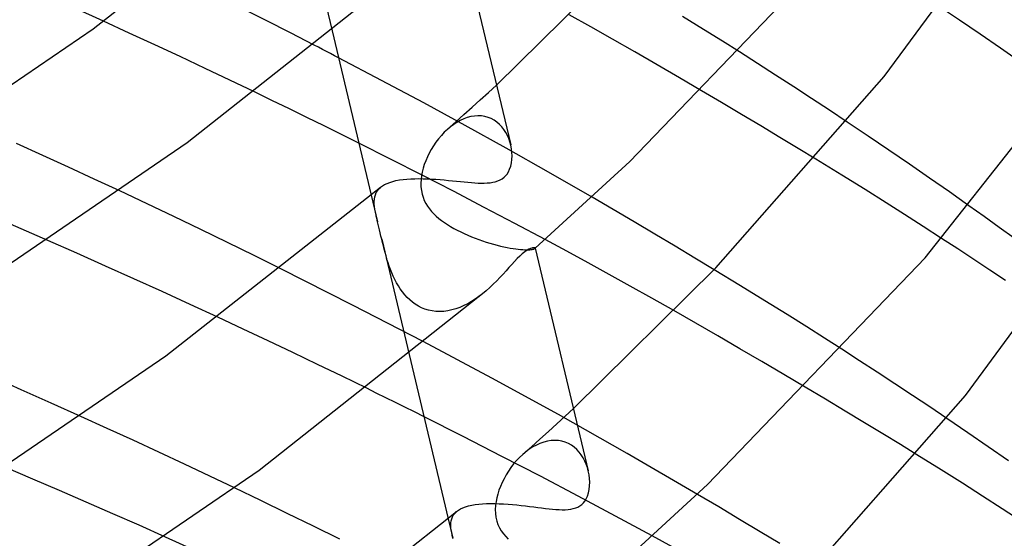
# Model space of a CAD drawing. Header units: millimetres. Extents: x -221 to 221, y -112 to 248.
# Tile 70 of 79: x 137 to 163, y 90 to 104. Entities that reach past the tile are written whole.
import ezdxf

# ---------------------------------------------------------------- set-up
doc = ezdxf.new("R2010")
doc.units = ezdxf.units.MM
doc.layers.add('HIDDEN', color=7, linetype='Continuous')
doc.layers.add('THICK', color=7, linetype='Continuous')

msp = doc.modelspace()

# ---------------------------------------------------------------- linework, layer by layer
at = {"layer": 'HIDDEN'}
for p, q in [((144.057, 107.993), (145.087, 103.662)), ((162.125, 103.954), (161.557, 104.337)), ((143.298, 103.94), (142.64, 104.272)), ((152.109, 103.773), (151.526, 104.1)), ((155.168, 103.704), (154.597, 104.055)), ((139.575, 103.604), (138.876, 103.924)), ((143.952, 103.607), (143.298, 103.94)), ((152.703, 103.437), (152.109, 103.773)), ((162.685, 103.573), (162.125, 103.954)), ((140.269, 103.284), (139.575, 103.604)), ((144.602, 103.273), (143.952, 103.607)), ((155.688, 103.381), (155.168, 103.704)), ((163.238, 103.193), (162.685, 103.573)), ((140.956, 102.964), (140.269, 103.284)), ((153.304, 103.092), (152.703, 103.437)), ((156.15, 103.089), (155.688, 103.381)), ((141.636, 102.643), (140.956, 102.964)), ((153.909, 102.743), (153.304, 103.092)), ((163.782, 102.816), (163.238, 103.193)), ((146.43, 102.316), (145.261, 102.93)), ((154.515, 102.39), (153.909, 102.743)), ((142.309, 102.324), (141.636, 102.643)), ((142.978, 102.003), (142.309, 102.324)), ((147.577, 101.703), (146.43, 102.316)), ((149.33, 101.99), (149.549, 102.191)), ((155.117, 102.037), (154.515, 102.39)), ((149.11, 101.789), (149.33, 101.99)), ((148.699, 101.093), (147.577, 101.703)), ((148.889, 101.588), (149.11, 101.789)), ((148.444, 101.188), (148.667, 101.388)), ((148.667, 101.388), (148.889, 101.588)), ((148.949, 101.348), (148.853, 101.332)), ((149.045, 101.354), (148.949, 101.348)), ((149.14, 101.35), (149.045, 101.354)), ((149.232, 101.336), (149.14, 101.35)), ((148.22, 100.988), (148.444, 101.188)), ((148.387, 101.12), (148.3, 101.055)), ((148.476, 101.177), (148.387, 101.12)), ((148.567, 101.228), (148.476, 101.177)), ((148.661, 101.271), (148.567, 101.228)), ((148.756, 101.306), (148.661, 101.271)), ((149.81, 100.477), (148.699, 101.093)), ((148.853, 101.332), (148.756, 101.306)), ((149.321, 101.312), (149.232, 101.336)), ((149.406, 101.278), (149.321, 101.312)), ((149.486, 101.234), (149.406, 101.278)), ((149.561, 101.183), (149.486, 101.234)), ((149.63, 101.123), (149.561, 101.183)), ((149.693, 101.056), (149.63, 101.123)), ((159.644, 100.803), (159.073, 101.186)), ((148.053, 100.821), (147.978, 100.732)), ((148.133, 100.906), (148.053, 100.821)), ((148.217, 100.985), (148.133, 100.906)), ((148.3, 101.055), (148.217, 100.985)), ((149.75, 100.983), (149.693, 101.056)), ((149.801, 100.904), (149.75, 100.983)), ((149.845, 100.821), (149.801, 100.904)), ((149.883, 100.735), (149.845, 100.821)), ((137.226, 100.28), (136.516, 100.603)), ((146.674, 100.177), (145.813, 100.611)), ((147.84, 100.542), (147.778, 100.443)), ((147.906, 100.639), (147.84, 100.542)), ((147.978, 100.732), (147.906, 100.639)), ((149.913, 100.646), (149.883, 100.735)), ((149.938, 100.555), (149.913, 100.646)), ((160.208, 100.421), (159.644, 100.803)), ((137.93, 99.958), (137.226, 100.28)), ((147.722, 100.341), (147.672, 100.239)), ((147.778, 100.443), (147.722, 100.341)), ((150.965, 99.823), (149.81, 100.477)), ((160.764, 100.04), (160.208, 100.421)), ((147.529, 99.741), (146.674, 100.177)), ((147.589, 100.031), (147.557, 99.928)), ((147.627, 100.135), (147.589, 100.031)), ((147.672, 100.239), (147.627, 100.135)), ((158.925, 99.745), (158.22, 100.177)), ((161.311, 99.662), (160.764, 100.04)), ((138.628, 99.636), (137.93, 99.958)), ((147.531, 99.825), (147.512, 99.724)), ((148.378, 99.304), (147.529, 99.741)), ((147.557, 99.928), (147.531, 99.825)), ((152.144, 99.143), (150.965, 99.823)), ((159.565, 99.348), (158.925, 99.745)), ((139.319, 99.313), (138.628, 99.636)), ((147.5, 99.622), (147.495, 99.521)), ((147.495, 99.521), (147.498, 99.421)), ((147.512, 99.724), (147.5, 99.622)), ((161.848, 99.287), (161.311, 99.662)), ((146.245, 99.154), (146.261, 99.212)), ((146.261, 99.212), (146.284, 99.267)), ((146.284, 99.267), (146.315, 99.319)), ((146.315, 99.319), (146.353, 99.367)), ((146.353, 99.367), (146.399, 99.411)), ((147.498, 99.421), (147.509, 99.324)), ((147.509, 99.324), (147.528, 99.23)), ((147.528, 99.23), (147.555, 99.14)), ((149.218, 98.866), (148.378, 99.304)), ((160.128, 98.994), (159.565, 99.348)), ((162.381, 98.911), (161.848, 99.287)), ((146.149, 99.2), (146.322, 98.471)), ((146.231, 99.03), (146.235, 99.094)), ((146.232, 98.963), (146.231, 99.03)), ((146.238, 98.893), (146.232, 98.963)), ((146.235, 99.094), (146.245, 99.154)), ((147.555, 99.14), (147.59, 99.054)), ((147.59, 99.054), (147.631, 98.974)), ((147.631, 98.974), (147.677, 98.897)), ((160.634, 98.672), (160.128, 98.994)), ((146.248, 98.82), (146.238, 98.893)), ((146.262, 98.741), (146.248, 98.82)), ((146.279, 98.656), (146.262, 98.741)), ((147.677, 98.897), (147.729, 98.825)), ((147.729, 98.825), (147.786, 98.757)), ((147.786, 98.757), (147.847, 98.692)), ((147.847, 98.692), (147.914, 98.629)), ((150.048, 98.428), (149.218, 98.866)), ((161.137, 98.348), (160.634, 98.672)), ((136.64, 98.281), (135.909, 98.597)), ((146.286, 98.628), (146.279, 98.656)), ((146.292, 98.599), (146.286, 98.628)), ((146.299, 98.569), (146.292, 98.599)), ((146.306, 98.539), (146.299, 98.569)), ((146.313, 98.507), (146.306, 98.539)), ((146.321, 98.475), (146.313, 98.507)), ((146.338, 98.405), (146.321, 98.475)), ((146.356, 98.33), (146.338, 98.405)), ((147.914, 98.629), (147.984, 98.568)), ((147.984, 98.568), (148.059, 98.51)), ((148.059, 98.51), (148.137, 98.453)), ((148.137, 98.453), (148.219, 98.399)), ((150.869, 97.991), (150.048, 98.428)), ((137.368, 97.963), (136.64, 98.281)), ((146.374, 98.253), (146.356, 98.33)), ((146.393, 98.172), (146.374, 98.253)), ((146.413, 98.088), (146.393, 98.172)), ((148.219, 98.399), (148.304, 98.346)), ((148.304, 98.346), (148.393, 98.295)), ((148.393, 98.295), (148.483, 98.246)), ((148.483, 98.246), (148.577, 98.198)), ((148.577, 98.198), (148.672, 98.153)), ((148.672, 98.153), (148.77, 98.109)), ((161.639, 98.023), (161.137, 98.348)), ((146.433, 98.002), (146.413, 98.088)), ((146.433, 98.003), (147.179, 94.868)), ((146.455, 97.912), (146.433, 98.002)), ((146.477, 97.821), (146.455, 97.912)), ((148.77, 98.109), (148.869, 98.068)), ((148.869, 98.068), (148.969, 98.028)), ((148.969, 98.028), (149.07, 97.99)), ((149.07, 97.99), (149.17, 97.955)), ((149.17, 97.955), (149.27, 97.922)), ((149.27, 97.922), (149.37, 97.892)), ((149.37, 97.892), (149.468, 97.863)), ((146.5, 97.729), (146.477, 97.821)), ((146.525, 97.637), (146.5, 97.729)), ((146.55, 97.546), (146.525, 97.637)), ((149.468, 97.863), (149.564, 97.837)), ((149.564, 97.837), (149.658, 97.814)), ((149.658, 97.814), (149.749, 97.794)), ((149.749, 97.794), (149.836, 97.776)), ((149.836, 97.776), (149.919, 97.76)), ((149.919, 97.76), (149.998, 97.747)), ((149.998, 97.747), (150.072, 97.737)), ((150.072, 97.737), (150.141, 97.729)), ((150.141, 97.729), (150.205, 97.722)), ((150.205, 97.722), (150.265, 97.718)), ((150.265, 97.718), (150.319, 97.716)), ((150.319, 97.716), (150.368, 97.715)), ((150.368, 97.715), (150.412, 97.715)), ((150.412, 97.715), (150.451, 97.717)), ((150.451, 97.717), (150.486, 97.72)), ((150.486, 97.72), (150.515, 97.724)), ((150.515, 97.724), (150.54, 97.729)), ((150.54, 97.729), (150.561, 97.734)), ((150.561, 97.734), (150.577, 97.739)), ((150.577, 97.739), (150.589, 97.745)), ((150.589, 97.745), (150.598, 97.751)), ((150.597, 97.751), (150.598, 97.751)), ((150.598, 97.751), (150.599, 97.752)), ((150.598, 97.751), (150.599, 97.752)), ((150.599, 97.752), (150.601, 97.754)), ((150.599, 97.752), (150.6, 97.753)), ((150.6, 97.753), (150.602, 97.754)), ((150.601, 97.754), (150.602, 97.756)), ((150.603, 97.759), (150.602, 97.761)), ((150.602, 97.758), (150.603, 97.759)), ((150.602, 97.756), (150.602, 97.758)), ((150.602, 97.754), (150.603, 97.755)), ((150.603, 97.755), (150.604, 97.756)), ((146.576, 97.455), (146.55, 97.546)), ((146.605, 97.363), (146.576, 97.455)), ((146.636, 97.271), (146.605, 97.363)), ((145.643, 96.213), (143.689, 97.2)), ((146.669, 97.179), (146.636, 97.271)), ((146.706, 97.088), (146.669, 97.179)), ((146.745, 96.997), (146.706, 97.088)), ((156.175, 96.739), (155.459, 97.174)), ((146.788, 96.907), (146.745, 96.997)), ((146.834, 96.819), (146.788, 96.907)), ((146.884, 96.733), (146.834, 96.819)), ((146.937, 96.649), (146.884, 96.733)), ((146.995, 96.569), (146.937, 96.649)), ((147.057, 96.493), (146.995, 96.569)), ((149.265, 96.597), (149.171, 96.52)), ((156.84, 96.331), (156.175, 96.739)), ((147.122, 96.42), (147.057, 96.493)), ((147.192, 96.353), (147.122, 96.42)), ((147.267, 96.29), (147.192, 96.353)), ((147.345, 96.233), (147.267, 96.29)), ((148.872, 96.31), (148.768, 96.25)), ((148.974, 96.375), (148.872, 96.31)), ((149.074, 96.446), (148.974, 96.375)), ((149.171, 96.52), (149.074, 96.446)), ((157.444, 95.957), (156.84, 96.331)), ((147.561, 95.218), (145.643, 96.213)), ((147.428, 96.182), (147.345, 96.233)), ((147.516, 96.138), (147.428, 96.182)), ((147.607, 96.102), (147.516, 96.138)), ((147.703, 96.072), (147.607, 96.102)), ((147.803, 96.052), (147.703, 96.072)), ((147.905, 96.039), (147.803, 96.052)), ((148.011, 96.036), (147.905, 96.039)), ((148.118, 96.041), (148.011, 96.036)), ((148.227, 96.056), (148.118, 96.041)), ((148.336, 96.079), (148.227, 96.056)), ((148.445, 96.111), (148.336, 96.079)), ((148.554, 96.15), (148.445, 96.111)), ((148.662, 96.197), (148.554, 96.15)), ((148.768, 96.25), (148.662, 96.197)), ((154.961, 95.722), (154.367, 96.061)), ((142.669, 95.561), (141.982, 95.882)), ((157.976, 95.622), (157.444, 95.957)), ((143.349, 95.241), (142.669, 95.561)), ((155.56, 95.376), (154.961, 95.722)), ((158.455, 95.317), (157.976, 95.622)), ((144.022, 94.921), (143.349, 95.241)), ((149.426, 94.225), (147.561, 95.218)), ((156.16, 95.027), (155.56, 95.376)), ((158.93, 95.012), (158.455, 95.317)), ((156.758, 94.677), (156.16, 95.027)), ((144.691, 94.6), (144.022, 94.921)), ((157.35, 94.328), (156.758, 94.677)), ((145.359, 94.276), (144.691, 94.6)), ((146.027, 93.95), (145.359, 94.276)), ((151.23, 93.237), (149.426, 94.225)), ((157.934, 93.982), (157.35, 94.328)), ((151.414, 93.192), (151.64, 93.4)), ((138.976, 92.862), (138.264, 93.186)), ((148.645, 92.642), (147.581, 93.179)), ((151.187, 92.985), (151.414, 93.192)), ((153.097, 92.179), (151.23, 93.237)), ((162.348, 92.743), (161.781, 93.128)), ((139.682, 92.538), (138.976, 92.862)), ((150.958, 92.778), (151.187, 92.985)), ((140.382, 92.214), (139.682, 92.538)), ((149.699, 92.102), (148.645, 92.642)), ((150.498, 92.364), (150.729, 92.571)), ((150.729, 92.571), (150.958, 92.778)), ((151.032, 92.53), (150.931, 92.515)), ((151.132, 92.535), (151.032, 92.53)), ((151.23, 92.529), (151.132, 92.535)), ((151.324, 92.513), (151.23, 92.529)), ((162.906, 92.359), (162.348, 92.743)), ((150.266, 92.158), (150.498, 92.364)), ((150.441, 92.296), (150.35, 92.228)), ((150.535, 92.356), (150.441, 92.296)), ((150.632, 92.409), (150.535, 92.356)), ((150.731, 92.453), (150.632, 92.409)), ((150.831, 92.489), (150.731, 92.453)), ((150.931, 92.515), (150.831, 92.489)), ((151.415, 92.486), (151.324, 92.513)), ((151.502, 92.45), (151.415, 92.486)), ((151.584, 92.403), (151.502, 92.45)), ((151.66, 92.349), (151.584, 92.403)), ((151.73, 92.287), (151.66, 92.349)), ((151.794, 92.217), (151.73, 92.287)), ((163.455, 91.978), (162.906, 92.359)), ((141.075, 91.89), (140.382, 92.214)), ((150.742, 91.56), (149.699, 92.102)), ((150.094, 91.986), (150.016, 91.894)), ((150.176, 92.072), (150.094, 91.986)), ((150.262, 92.154), (150.176, 92.072)), ((150.35, 92.228), (150.262, 92.154)), ((151.852, 92.141), (151.794, 92.217)), ((151.903, 92.06), (151.852, 92.141)), ((151.948, 91.975), (151.903, 92.06)), ((155.005, 91.068), (153.097, 92.179)), ((161.629, 91.731), (160.966, 92.144)), ((136.954, 91.486), (136.225, 91.796)), ((141.761, 91.567), (141.075, 91.89)), ((149.943, 91.799), (149.874, 91.699)), ((150.016, 91.894), (149.943, 91.799)), ((151.986, 91.887), (151.948, 91.975)), ((152.018, 91.796), (151.986, 91.887)), ((152.043, 91.704), (152.018, 91.796)), ((162.203, 91.369), (161.629, 91.731)), ((137.681, 91.174), (136.954, 91.486)), ((142.439, 91.244), (141.761, 91.567)), ((149.754, 91.495), (149.702, 91.391)), ((149.811, 91.598), (149.754, 91.495)), ((149.874, 91.699), (149.811, 91.598)), ((151.772, 91.018), (150.742, 91.56)), ((149.617, 91.182), (149.584, 91.078)), ((149.656, 91.287), (149.617, 91.182)), ((149.702, 91.391), (149.656, 91.287)), ((162.745, 91.022), (162.203, 91.369)), ((138.405, 90.86), (137.681, 91.174)), ((149.557, 90.976), (149.537, 90.874)), ((149.584, 91.078), (149.557, 90.976)), ((152.785, 90.477), (151.772, 91.018)), ((163.285, 90.673), (162.745, 91.022)), ((139.127, 90.544), (138.405, 90.86)), ((149.523, 90.765), (149.517, 90.657)), ((149.517, 90.657), (149.521, 90.549)), ((149.537, 90.874), (149.523, 90.765)), ((163.824, 90.322), (163.285, 90.673)), ((139.845, 90.228), (139.127, 90.544)), ((148.24, 90.408), (148.366, 89.875)), ((148.321, 90.351), (148.336, 90.407)), ((148.336, 90.407), (148.357, 90.46)), ((148.357, 90.46), (148.386, 90.51)), ((148.386, 90.51), (148.423, 90.557)), ((148.423, 90.557), (148.467, 90.6)), ((149.521, 90.549), (149.534, 90.445)), ((149.534, 90.445), (149.558, 90.345)), ((153.781, 89.938), (152.785, 90.477)), ((140.559, 89.91), (139.845, 90.228)), ((148.311, 90.231), (148.313, 90.292)), ((148.314, 90.167), (148.311, 90.231)), ((148.313, 90.292), (148.321, 90.351)), ((148.322, 90.1), (148.314, 90.167)), ((149.558, 90.345), (149.59, 90.25)), ((149.59, 90.25), (149.632, 90.16)), ((149.632, 90.16), (149.681, 90.076)), ((148.333, 90.031), (148.322, 90.1)), ((148.348, 89.956), (148.333, 90.031)), ((148.366, 89.876), (148.348, 89.956)), ((148.367, 89.874), (148.366, 89.876)), ((149.681, 90.076), (149.737, 89.998)), ((149.737, 89.998), (149.799, 89.924)), ((149.799, 89.924), (149.866, 89.854))]:
    msp.add_line(p, q, dxfattribs=at)
at = {"layer": 'THICK'}
for p, q in [((138.598, 103.72), (144.334, 108.225)), ((160.081, 102.422), (163.3, 106.808)), ((148.512, 106.548), (149.936, 100.565)), ((153.175, 100.109), (158.998, 106.182)), ((149.549, 102.191), (153.345, 105.943)), ((141.15, 100.632), (147.236, 105.442)), ((138.876, 103.924), (138.1, 104.276)), ((131.947, 99.186), (138.598, 103.72)), ((145.087, 103.662), (146.149, 99.2)), ((144.712, 103.216), (144.602, 103.273)), ((144.822, 103.158), (144.712, 103.216)), ((144.932, 103.101), (144.822, 103.158)), ((145.042, 103.044), (144.932, 103.101)), ((145.152, 102.987), (145.042, 103.044)), ((145.261, 102.93), (145.152, 102.987)), ((156.641, 102.776), (156.15, 103.089)), ((161.188, 97.495), (165.542, 103.018)), ((157.131, 102.461), (156.641, 102.776)), ((155.504, 97.22), (160.081, 102.422)), ((157.62, 102.144), (157.131, 102.461)), ((158.107, 101.826), (157.62, 102.144)), ((143.452, 101.774), (142.978, 102.003)), ((155.664, 101.713), (155.117, 102.037)), ((143.926, 101.544), (143.452, 101.774)), ((156.203, 101.393), (155.664, 101.713)), ((158.591, 101.506), (158.107, 101.826)), ((144.399, 101.312), (143.926, 101.544)), ((156.731, 101.078), (156.203, 101.393)), ((159.073, 101.186), (158.591, 101.506)), ((144.871, 101.079), (144.399, 101.312)), ((145.343, 100.845), (144.871, 101.079)), ((157.245, 100.769), (156.731, 101.078)), ((145.813, 100.611), (145.343, 100.845)), ((134.093, 95.81), (141.15, 100.632)), ((149.956, 100.458), (149.938, 100.555)), ((157.742, 100.468), (157.245, 100.769)), ((149.967, 100.361), (149.956, 100.458)), ((149.971, 100.264), (149.967, 100.361)), ((158.22, 100.177), (157.742, 100.468)), ((149.935, 99.986), (149.955, 100.075)), ((149.955, 100.075), (149.967, 100.168)), ((149.967, 100.168), (149.971, 100.264)), ((150.604, 97.756), (153.175, 100.109)), ((149.795, 99.724), (149.836, 99.773)), ((149.836, 99.773), (149.873, 99.832)), ((149.873, 99.832), (149.907, 99.903)), ((149.907, 99.903), (149.935, 99.986)), ((146.452, 99.451), (146.511, 99.487)), ((146.511, 99.487), (146.578, 99.519)), ((146.578, 99.519), (146.651, 99.547)), ((146.651, 99.547), (146.732, 99.572)), ((146.732, 99.572), (146.82, 99.593)), ((146.82, 99.593), (146.913, 99.611)), ((146.913, 99.611), (147.012, 99.625)), ((147.012, 99.625), (147.115, 99.635)), ((147.115, 99.635), (147.222, 99.642)), ((147.222, 99.642), (147.332, 99.646)), ((147.332, 99.646), (147.444, 99.647)), ((147.444, 99.647), (147.558, 99.646)), ((147.558, 99.646), (147.672, 99.642)), ((147.672, 99.642), (147.788, 99.636)), ((147.788, 99.636), (147.903, 99.629)), ((147.903, 99.629), (148.018, 99.62)), ((148.018, 99.62), (148.132, 99.611)), ((148.132, 99.611), (148.244, 99.6)), ((148.244, 99.6), (148.355, 99.589)), ((148.355, 99.589), (148.464, 99.578)), ((148.464, 99.578), (148.57, 99.567)), ((148.57, 99.567), (148.673, 99.557)), ((148.673, 99.557), (148.773, 99.548)), ((148.773, 99.548), (148.869, 99.54)), ((148.869, 99.54), (148.962, 99.533)), ((148.962, 99.533), (149.051, 99.529)), ((149.051, 99.529), (149.136, 99.526)), ((149.136, 99.526), (149.219, 99.527)), ((149.219, 99.527), (149.298, 99.53)), ((149.298, 99.53), (149.375, 99.537)), ((149.375, 99.537), (149.448, 99.548)), ((149.448, 99.548), (149.518, 99.564)), ((149.518, 99.564), (149.584, 99.585)), ((149.584, 99.585), (149.645, 99.611)), ((149.645, 99.611), (149.702, 99.644)), ((149.702, 99.644), (149.754, 99.684)), ((149.754, 99.684), (149.795, 99.724)), ((140.059, 98.965), (139.319, 99.313)), ((140.574, 94.834), (146.401, 99.413)), ((146.401, 99.413), (146.452, 99.451)), ((140.79, 98.617), (140.059, 98.965)), ((152.717, 98.808), (152.144, 99.143)), ((153.287, 98.473), (152.717, 98.808)), ((162.793, 98.618), (162.381, 98.911)), ((141.516, 98.267), (140.79, 98.617)), ((153.849, 98.14), (153.287, 98.473)), ((163.203, 98.323), (162.793, 98.618)), ((142.242, 97.914), (141.516, 98.267)), ((154.4, 97.811), (153.849, 98.14)), ((162.288, 93.757), (165.546, 98.194)), ((163.612, 98.028), (163.203, 98.323)), ((138.151, 97.619), (137.368, 97.963)), ((142.967, 97.559), (142.242, 97.914)), ((151.457, 97.674), (150.869, 97.991)), ((162.076, 97.737), (161.639, 98.023)), ((138.928, 97.273), (138.151, 97.619)), ((150.249, 97.603), (150.184, 97.543)), ((150.318, 97.658), (150.249, 97.603)), ((150.379, 97.701), (150.318, 97.658)), ((150.43, 97.73), (150.379, 97.701)), ((150.472, 97.749), (150.43, 97.73)), ((150.505, 97.76), (150.472, 97.749)), ((150.529, 97.767), (150.505, 97.76)), ((150.55, 97.77), (150.529, 97.767)), ((150.567, 97.772), (150.55, 97.77)), ((150.582, 97.771), (150.567, 97.772)), ((150.592, 97.769), (150.582, 97.771)), ((150.599, 97.765), (150.592, 97.769)), ((150.602, 97.761), (150.599, 97.765)), ((150.602, 97.761), (152.043, 91.705)), ((152.038, 97.359), (151.457, 97.674)), ((154.938, 97.489), (154.4, 97.811)), ((162.512, 97.451), (162.076, 97.737)), ((143.689, 97.2), (142.967, 97.559)), ((150.042, 97.397), (149.966, 97.315)), ((150.114, 97.474), (150.042, 97.397)), ((150.184, 97.543), (150.114, 97.474)), ((152.612, 97.044), (152.038, 97.359)), ((155.459, 97.174), (154.938, 97.489)), ((155.283, 91.335), (161.188, 97.495)), ((162.945, 97.164), (162.512, 97.451)), ((139.701, 96.926), (138.928, 97.273)), ((149.809, 97.14), (149.728, 97.051)), ((149.889, 97.229), (149.809, 97.14)), ((149.966, 97.315), (149.889, 97.229)), ((151.64, 93.4), (155.504, 97.22)), ((163.376, 96.876), (162.945, 97.164)), ((140.468, 96.579), (139.701, 96.926)), ((149.555, 96.869), (149.463, 96.777)), ((149.644, 96.96), (149.555, 96.869)), ((149.728, 97.051), (149.644, 96.96)), ((153.184, 96.728), (152.612, 97.044)), ((141.228, 96.23), (140.468, 96.579)), ((143.104, 91.729), (149.263, 96.596)), ((149.366, 96.686), (149.265, 96.597)), ((149.463, 96.777), (149.366, 96.686)), ((153.769, 96.4), (153.184, 96.728)), ((154.367, 96.061), (153.769, 96.4)), ((141.982, 95.882), (141.228, 96.23)), ((159.412, 94.7), (158.93, 95.012)), ((133.813, 90.224), (140.574, 94.834)), ((147.179, 94.868), (148.24, 90.408)), ((159.891, 94.387), (159.412, 94.7)), ((136.645, 93.911), (135.827, 94.271)), ((160.369, 94.073), (159.891, 94.387)), ((137.457, 93.549), (136.645, 93.911)), ((146.286, 93.822), (146.027, 93.95)), ((158.485, 93.653), (157.934, 93.982)), ((160.843, 93.758), (160.369, 94.073)), ((146.546, 93.694), (146.286, 93.822)), ((146.805, 93.566), (146.546, 93.694)), ((157.663, 88.498), (162.288, 93.757)), ((159.023, 93.33), (158.485, 93.653)), ((161.314, 93.443), (160.843, 93.758)), ((138.264, 93.186), (137.457, 93.549)), ((147.064, 93.437), (146.805, 93.566)), ((147.323, 93.308), (147.064, 93.437)), ((159.543, 93.016), (159.023, 93.33)), ((161.781, 93.128), (161.314, 93.443)), ((147.581, 93.179), (147.323, 93.308)), ((160.042, 92.712), (159.543, 93.016)), ((160.517, 92.421), (160.042, 92.712)), ((160.966, 92.144), (160.517, 92.421)), ((135.959, 86.849), (143.104, 91.729)), ((152.063, 91.601), (152.043, 91.704)), ((152.076, 91.499), (152.063, 91.601)), ((152.081, 91.398), (152.076, 91.499)), ((143.154, 90.9), (142.439, 91.244)), ((152.048, 91.109), (152.067, 91.201)), ((152.067, 91.201), (152.078, 91.298)), ((152.078, 91.298), (152.081, 91.398)), ((152.694, 88.965), (155.283, 91.335)), ((151.95, 90.886), (151.987, 90.948)), ((151.987, 90.948), (152.021, 91.023)), ((152.021, 91.023), (152.048, 91.109)), ((155.584, 90.726), (155.005, 91.068)), ((143.868, 90.553), (143.154, 90.9)), ((148.518, 90.638), (148.575, 90.672)), ((148.575, 90.672), (148.639, 90.702)), ((148.639, 90.702), (148.711, 90.73)), ((148.711, 90.73), (148.79, 90.753)), ((148.79, 90.753), (148.877, 90.773)), ((148.877, 90.773), (148.97, 90.79)), ((148.97, 90.79), (149.069, 90.803)), ((149.069, 90.803), (149.173, 90.812)), ((149.173, 90.812), (149.282, 90.818)), ((149.282, 90.818), (149.394, 90.82)), ((149.394, 90.82), (149.509, 90.82)), ((149.509, 90.82), (149.625, 90.816)), ((149.625, 90.816), (149.744, 90.811)), ((149.744, 90.811), (149.863, 90.803)), ((149.863, 90.803), (149.982, 90.793)), ((149.982, 90.793), (150.1, 90.781)), ((150.1, 90.781), (150.218, 90.769)), ((150.218, 90.769), (150.334, 90.756)), ((150.334, 90.756), (150.449, 90.742)), ((150.449, 90.742), (150.561, 90.728)), ((150.561, 90.728), (150.67, 90.714)), ((150.67, 90.714), (150.776, 90.7)), ((150.776, 90.7), (150.879, 90.688)), ((150.879, 90.688), (150.978, 90.677)), ((150.978, 90.677), (151.073, 90.668)), ((151.073, 90.668), (151.165, 90.66)), ((151.165, 90.66), (151.253, 90.655)), ((151.253, 90.655), (151.337, 90.653)), ((151.337, 90.653), (151.418, 90.653)), ((151.418, 90.653), (151.494, 90.658)), ((151.494, 90.658), (151.567, 90.667)), ((151.567, 90.667), (151.635, 90.681)), ((151.635, 90.681), (151.7, 90.7)), ((151.7, 90.7), (151.761, 90.725)), ((151.761, 90.725), (151.817, 90.757)), ((151.817, 90.757), (151.868, 90.795)), ((151.868, 90.795), (151.91, 90.836)), ((151.91, 90.836), (151.95, 90.886)), ((156.153, 90.387), (155.584, 90.726)), ((142.549, 85.947), (148.468, 90.601)), ((144.581, 90.203), (143.868, 90.553)), ((148.468, 90.601), (148.518, 90.638)), ((156.709, 90.054), (156.153, 90.387)), ((145.291, 89.851), (144.581, 90.203)), ((141.324, 89.566), (140.559, 89.91)), ((154.335, 89.634), (153.781, 89.938)), ((157.247, 89.73), (156.709, 90.054))]:
    msp.add_line(p, q, dxfattribs=at)

doc.saveas('drawing.dxf')
